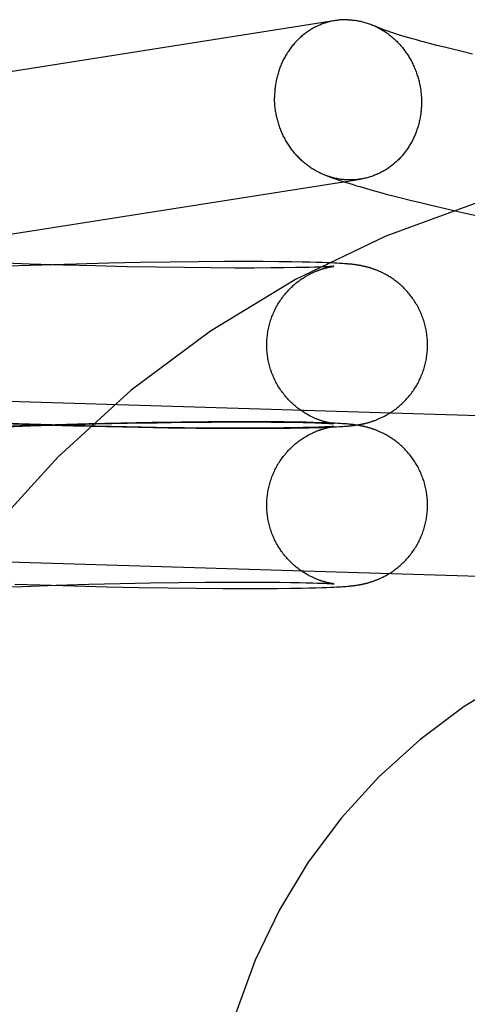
# Model space of a CAD drawing. Header units: inches. Extents: x 0 to 270, y 0 to 175.
# Tile 27 of 95: x 77.683 to 77.791, y 85.726 to 85.965. Entities that reach past the tile are written whole.
import ezdxf

# ---------------------------------------------------------------- set-up
doc = ezdxf.new("R2010")
doc.units = ezdxf.units.IN
doc.header["$LTSCALE"] = 14.84127
doc.header["$MEASUREMENT"] = 0
doc.linetypes.add('HIDDEN', pattern=[0.2, 0.1, -0.1])
doc.layers.add('DEFAULT_2', color=8, linetype='HIDDEN')

msp = doc.modelspace()

# ---------------------------------------------------------------- linework, layer by layer
at = {"layer": 'DEFAULT_2', "color": 8, "linetype": 'HIDDEN'}
for p, q in [((77.77398, 85.96188), (77.77331, 85.9621)), ((77.77469, 85.96165), (77.77398, 85.96188)), ((77.77546, 85.96141), (77.77469, 85.96165)), ((77.77628, 85.96117), (77.77546, 85.96141)), ((77.77715, 85.96091), (77.77628, 85.96117)), ((77.77807, 85.96065), (77.77715, 85.96091)), ((77.77903, 85.96038), (77.77807, 85.96065)), ((77.78005, 85.9601), (77.77903, 85.96038)), ((77.78111, 85.95981), (77.78005, 85.9601)), ((77.78222, 85.95951), (77.78111, 85.95981)), ((77.78396, 85.95906), (77.78222, 85.95951)), ((77.78581, 85.95859), (77.78396, 85.95906)), ((77.78776, 85.95811), (77.78581, 85.95859)), ((77.78979, 85.95762), (77.78776, 85.95811)), ((77.79265, 85.95694), (77.78979, 85.95762)), ((77.76691, 85.92428), (77.7685, 85.92383)), ((77.7685, 85.92383), (77.77011, 85.92339)), ((77.77011, 85.92339), (77.77172, 85.92296)), ((77.77172, 85.92296), (77.77335, 85.92254)), ((77.77335, 85.92254), (77.775, 85.92212)), ((77.775, 85.92212), (77.77749, 85.92149)), ((77.77749, 85.92149), (77.78003, 85.92087)), ((77.78003, 85.92087), (77.7826, 85.92026)), ((77.7826, 85.92026), (77.7861, 85.91944)), ((77.7861, 85.91944), (77.79057, 85.91842)), ((77.79057, 85.91842), (77.82796, 85.91013)), ((77.68517, 85.90595), (77.67681, 85.90626)), ((77.68817, 85.90569), (77.67965, 85.9054)), ((77.69332, 85.90569), (77.68517, 85.90595)), ((77.69644, 85.90594), (77.68817, 85.90569)), ((77.70121, 85.90548), (77.69332, 85.90569)), ((77.70442, 85.90614), (77.69644, 85.90594)), ((77.70878, 85.9053), (77.70121, 85.90548)), ((77.71205, 85.9063), (77.70442, 85.90614)), ((77.71599, 85.90517), (77.70878, 85.9053)), ((77.7193, 85.90642), (77.71205, 85.9063)), ((77.72613, 85.9065), (77.7193, 85.90642)), ((77.73249, 85.90654), (77.72613, 85.9065)), ((77.73759, 85.90655), (77.73249, 85.90654)), ((77.74179, 85.90654), (77.73759, 85.90655)), ((77.74563, 85.90651), (77.74179, 85.90654)), ((77.74875, 85.90647), (77.74563, 85.90651)), ((77.75131, 85.90643), (77.74875, 85.90647)), ((77.75317, 85.90639), (77.75131, 85.90643)), ((77.75479, 85.90635), (77.75317, 85.90639)), ((77.75621, 85.9063), (77.75479, 85.90635)), ((77.7562, 85.90525), (77.75535, 85.90522)), ((77.7569, 85.90528), (77.7562, 85.90525)), ((77.75728, 85.90627), (77.75621, 85.9063)), ((77.75747, 85.90531), (77.7569, 85.90528)), ((77.75783, 85.90533), (77.75747, 85.90531)), ((77.75814, 85.90535), (77.75783, 85.90533)), ((77.7584, 85.90536), (77.75814, 85.90535)), ((77.75861, 85.90538), (77.7584, 85.90536)), ((77.75841, 85.90531), (77.75853, 85.90534)), ((77.75913, 85.90619), (77.75843, 85.90622)), ((77.75853, 85.90534), (77.75864, 85.90535)), ((77.75878, 85.90539), (77.75861, 85.90538)), ((77.75864, 85.90535), (77.75874, 85.90537)), ((77.75874, 85.90537), (77.75883, 85.90538)), ((77.75891, 85.9054), (77.75878, 85.90539)), ((77.75883, 85.90538), (77.75891, 85.90539)), ((77.75898, 85.90541), (77.75891, 85.9054)), ((77.75903, 85.90541), (77.759, 85.90541)), ((77.75902, 85.90541), (77.75903, 85.90541)), ((77.75906, 85.90541), (77.75904, 85.90541)), ((77.75905, 85.90541), (77.75906, 85.90541)), ((77.75907, 85.90541), (77.75907, 85.90541)), ((77.75907, 85.90541), (77.75907, 85.90541)), ((77.75978, 85.90615), (77.75913, 85.90619)), ((77.76038, 85.90612), (77.75978, 85.90615)), ((77.7608, 85.90609), (77.76038, 85.90612)), ((77.7612, 85.90607), (77.7608, 85.90609)), ((77.76158, 85.90604), (77.7612, 85.90607)), ((77.76194, 85.90601), (77.76158, 85.90604)), ((77.76229, 85.90598), (77.76194, 85.90601)), ((77.76251, 85.90596), (77.76229, 85.90598)), ((77.76273, 85.90594), (77.76251, 85.90596)), ((77.76294, 85.90592), (77.76273, 85.90594)), ((77.76315, 85.9059), (77.76294, 85.90592)), ((77.76336, 85.90588), (77.76315, 85.9059)), ((77.76358, 85.90585), (77.76336, 85.90588)), ((77.76379, 85.90583), (77.76358, 85.90585)), ((77.764, 85.9058), (77.76379, 85.90583)), ((77.76421, 85.90577), (77.764, 85.9058)), ((77.76443, 85.90574), (77.76421, 85.90577)), ((77.76464, 85.90571), (77.76443, 85.90574)), ((77.72278, 85.90507), (77.71599, 85.90517)), ((77.72913, 85.90501), (77.72278, 85.90507)), ((77.73497, 85.90498), (77.72913, 85.90501)), ((77.73956, 85.90498), (77.73497, 85.90498)), ((77.74372, 85.905), (77.73956, 85.90498)), ((77.74685, 85.90503), (77.74372, 85.905)), ((77.74966, 85.90508), (77.74685, 85.90503)), ((77.75155, 85.90511), (77.74966, 85.90508)), ((77.75308, 85.90515), (77.75155, 85.90511)), ((77.75433, 85.90518), (77.75308, 85.90515)), ((77.75535, 85.90522), (77.75433, 85.90518)), ((77.80473, 85.86872), (77.59725, 85.87517)), ((77.67911, 85.8672), (77.68762, 85.86691)), ((77.69332, 85.86679), (77.68517, 85.86705)), ((77.69954, 85.86712), (77.69138, 85.86689)), ((77.69348, 85.8669), (77.70136, 85.86711)), ((77.70739, 85.8673), (77.69954, 85.86712)), ((77.70136, 85.86711), (77.70893, 85.86729)), ((77.71488, 85.86744), (77.70739, 85.8673)), ((77.70893, 85.86729), (77.71613, 85.86742)), ((77.72198, 85.86755), (77.71488, 85.86744)), ((77.71613, 85.86742), (77.72293, 85.86752)), ((77.72863, 85.86761), (77.72198, 85.86755)), ((77.72293, 85.86752), (77.72926, 85.86758)), ((77.73395, 85.86764), (77.72863, 85.86761)), ((77.72926, 85.86758), (77.7351, 85.86761)), ((77.73891, 85.86764), (77.73395, 85.86764)), ((77.7351, 85.86761), (77.73968, 85.8676)), ((77.74341, 85.86762), (77.73891, 85.86764)), ((77.73968, 85.8676), (77.74383, 85.86758)), ((77.74696, 85.86759), (77.74341, 85.86762)), ((77.74383, 85.86758), (77.74686, 85.86755)), ((77.74686, 85.86755), (77.74965, 85.86751)), ((77.74985, 85.86755), (77.74696, 85.86759)), ((77.74965, 85.86751), (77.75155, 85.86747)), ((77.75223, 85.86751), (77.74985, 85.86755)), ((77.75155, 85.86747), (77.75315, 85.86744)), ((77.75397, 85.86747), (77.75223, 85.86751)), ((77.75315, 85.86744), (77.7545, 85.8674)), ((77.7555, 85.86742), (77.75397, 85.86747)), ((77.7545, 85.8674), (77.75543, 85.86737)), ((77.75543, 85.86737), (77.75605, 85.86734)), ((77.75663, 85.86738), (77.7555, 85.86742)), ((77.75605, 85.86734), (77.75676, 85.86731)), ((77.75767, 85.86735), (77.75663, 85.86738)), ((77.75676, 85.86731), (77.75737, 85.86728)), ((77.75737, 85.86728), (77.75775, 85.86726)), ((77.7586, 85.86731), (77.75767, 85.86735)), ((77.75775, 85.86726), (77.75808, 85.86724)), ((77.75808, 85.86724), (77.75835, 85.86723)), ((77.75835, 85.86723), (77.75857, 85.86721)), ((77.75857, 85.86721), (77.75875, 85.8672)), ((77.75929, 85.86727), (77.7586, 85.86731)), ((77.7587, 85.86722), (77.7586, 85.86724)), ((77.75879, 85.86721), (77.7587, 85.86722)), ((77.75875, 85.8672), (77.75889, 85.86719)), ((77.75887, 85.8672), (77.75879, 85.86721)), ((77.75894, 85.86719), (77.75887, 85.8672)), ((77.75899, 85.86718), (77.75894, 85.86719)), ((77.75901, 85.86718), (77.75903, 85.86718)), ((77.75903, 85.86718), (77.75901, 85.86718)), ((77.75906, 85.86717), (77.75905, 85.86718)), ((77.75905, 85.86717), (77.75906, 85.86717)), ((77.75993, 85.86724), (77.75929, 85.86727)), ((77.76052, 85.86721), (77.75993, 85.86724)), ((77.76093, 85.86718), (77.76052, 85.86721)), ((77.76133, 85.86715), (77.76093, 85.86718)), ((77.7617, 85.86713), (77.76133, 85.86715)), ((77.76206, 85.8671), (77.7617, 85.86713)), ((77.7624, 85.86707), (77.76206, 85.8671)), ((77.76262, 85.86705), (77.7624, 85.86707)), ((77.76283, 85.86703), (77.76262, 85.86705)), ((77.76305, 85.86701), (77.76283, 85.86703)), ((77.76326, 85.86698), (77.76305, 85.86701)), ((77.76347, 85.86696), (77.76326, 85.86698)), ((77.68295, 85.86662), (77.67431, 85.8663)), ((77.67697, 85.86633), (77.68533, 85.86664)), ((77.69138, 85.86689), (77.68295, 85.86662)), ((77.68533, 85.86664), (77.69348, 85.8669)), ((77.68762, 85.86691), (77.69588, 85.86666)), ((77.70121, 85.86657), (77.69332, 85.86679)), ((77.69588, 85.86666), (77.70385, 85.86646)), ((77.70878, 85.8664), (77.70121, 85.86657)), ((77.70385, 85.86646), (77.71149, 85.8663)), ((77.71599, 85.86626), (77.70878, 85.8664)), ((77.71149, 85.8663), (77.71875, 85.86618)), ((77.72278, 85.86617), (77.71599, 85.86626)), ((77.71875, 85.86618), (77.72559, 85.8661)), ((77.72913, 85.86611), (77.72278, 85.86617)), ((77.72559, 85.8661), (77.73198, 85.86605)), ((77.73497, 85.86608), (77.72913, 85.86611)), ((77.73198, 85.86605), (77.73706, 85.86604)), ((77.73956, 85.86608), (77.73497, 85.86608)), ((77.73706, 85.86604), (77.74152, 85.86605)), ((77.74372, 85.8661), (77.73956, 85.86608)), ((77.74152, 85.86605), (77.74529, 85.86607)), ((77.74685, 85.86613), (77.74372, 85.8661)), ((77.74529, 85.86607), (77.74843, 85.86611)), ((77.74966, 85.86617), (77.74685, 85.86613)), ((77.74843, 85.86611), (77.75111, 85.86615)), ((77.75155, 85.86621), (77.74966, 85.86617)), ((77.75111, 85.86615), (77.75303, 85.86619)), ((77.75308, 85.86624), (77.75155, 85.86621)), ((77.75303, 85.86619), (77.75468, 85.86624)), ((77.75433, 85.86628), (77.75308, 85.86624)), ((77.75535, 85.86631), (77.75433, 85.86628)), ((77.75468, 85.86624), (77.75611, 85.86628)), ((77.7562, 85.86635), (77.75535, 85.86631)), ((77.75611, 85.86628), (77.75733, 85.86632)), ((77.7569, 85.86638), (77.7562, 85.86635)), ((77.75747, 85.8664), (77.7569, 85.86638)), ((77.75733, 85.86632), (77.75819, 85.86636)), ((77.75783, 85.86642), (77.75747, 85.8664)), ((77.75814, 85.86644), (77.75783, 85.86642)), ((77.7584, 85.86646), (77.75814, 85.86644)), ((77.75819, 85.86636), (77.75897, 85.86639)), ((77.75861, 85.86647), (77.7584, 85.86646)), ((77.75841, 85.86641), (77.75853, 85.86643)), ((77.75853, 85.86643), (77.75864, 85.86645)), ((77.75878, 85.86649), (77.75861, 85.86647)), ((77.75864, 85.86645), (77.75874, 85.86647)), ((77.75874, 85.86647), (77.75883, 85.86648)), ((77.75891, 85.8665), (77.75878, 85.86649)), ((77.75883, 85.86648), (77.75891, 85.86649)), ((77.75898, 85.8665), (77.75891, 85.8665)), ((77.75897, 85.86639), (77.75968, 85.86643)), ((77.75903, 85.86651), (77.759, 85.8665)), ((77.75902, 85.8665), (77.75903, 85.86651)), ((77.75906, 85.86651), (77.75904, 85.86651)), ((77.75905, 85.86651), (77.75906, 85.86651)), ((77.75907, 85.86651), (77.75907, 85.86651)), ((77.75907, 85.86651), (77.75907, 85.86651)), ((77.75968, 85.86643), (77.76032, 85.86647)), ((77.76032, 85.86647), (77.76077, 85.86649)), ((77.76077, 85.86649), (77.76119, 85.86652)), ((77.76119, 85.86652), (77.76159, 85.86655)), ((77.76159, 85.86655), (77.76197, 85.86658)), ((77.76197, 85.86658), (77.76232, 85.86661)), ((77.76232, 85.86661), (77.76255, 85.86663)), ((77.76255, 85.86663), (77.76277, 85.86665)), ((77.76277, 85.86665), (77.76298, 85.86667)), ((77.76298, 85.86667), (77.76319, 85.86669)), ((77.76319, 85.86669), (77.7634, 85.86671)), ((77.7634, 85.86671), (77.76361, 85.86674)), ((77.76368, 85.86694), (77.76347, 85.86696)), ((77.76361, 85.86674), (77.76382, 85.86676)), ((77.76389, 85.86691), (77.76368, 85.86694)), ((77.76382, 85.86676), (77.76403, 85.86679)), ((77.76411, 85.86688), (77.76389, 85.86691)), ((77.76403, 85.86679), (77.76424, 85.86682)), ((77.76432, 85.86685), (77.76411, 85.86688)), ((77.76424, 85.86682), (77.76445, 85.86685)), ((77.76454, 85.86682), (77.76432, 85.86685)), ((77.76445, 85.86685), (77.76467, 85.86688)), ((77.76475, 85.86679), (77.76454, 85.86682)), ((77.76467, 85.86688), (77.76489, 85.86692)), ((77.80351, 85.82974), (77.59604, 85.83619)), ((77.67507, 85.82735), (77.68346, 85.82767)), ((77.68165, 85.82821), (77.68771, 85.828)), ((77.68346, 85.82767), (77.69164, 85.82794)), ((77.68771, 85.828), (77.69597, 85.82776)), ((77.69164, 85.82794), (77.69957, 85.82816)), ((77.69597, 85.82776), (77.70394, 85.82755)), ((77.69957, 85.82816), (77.70719, 85.82835)), ((77.70394, 85.82755), (77.71158, 85.82739)), ((77.70719, 85.82835), (77.71447, 85.82849)), ((77.71158, 85.82739), (77.71883, 85.82727)), ((77.71447, 85.82849), (77.72135, 85.82859)), ((77.71883, 85.82727), (77.72567, 85.82719)), ((77.72135, 85.82859), (77.72778, 85.82866)), ((77.72567, 85.82719), (77.73206, 85.82715)), ((77.72778, 85.82866), (77.73373, 85.8287)), ((77.73206, 85.82715), (77.73714, 85.82713)), ((77.73373, 85.8287), (77.73841, 85.8287)), ((77.73714, 85.82713), (77.74158, 85.82714)), ((77.73841, 85.8287), (77.74267, 85.82869)), ((77.74158, 85.82714), (77.74532, 85.82717)), ((77.74267, 85.82869), (77.74589, 85.82866)), ((77.74532, 85.82717), (77.74846, 85.82721)), ((77.74589, 85.82866), (77.74846, 85.82863)), ((77.74846, 85.82863), (77.75055, 85.82859)), ((77.74846, 85.82721), (77.75113, 85.82725)), ((77.75055, 85.82859), (77.75231, 85.82855)), ((77.75113, 85.82725), (77.75304, 85.82729)), ((77.75231, 85.82855), (77.7538, 85.82851)), ((77.75304, 85.82729), (77.75469, 85.82733)), ((77.75469, 85.82733), (77.7561, 85.82738)), ((77.75528, 85.82847), (77.7561, 85.82844)), ((77.7561, 85.82844), (77.75681, 85.82841)), ((77.7561, 85.82738), (77.75732, 85.82742)), ((77.75681, 85.82841), (77.75741, 85.82838)), ((77.75732, 85.82742), (77.75818, 85.82745)), ((77.75741, 85.82838), (77.75779, 85.82836)), ((77.75779, 85.82836), (77.75811, 85.82834)), ((77.75811, 85.82834), (77.75837, 85.82832)), ((77.75818, 85.82745), (77.75896, 85.82749)), ((77.75837, 85.82832), (77.75859, 85.82831)), ((77.75869, 85.82832), (77.75858, 85.82834)), ((77.75859, 85.82831), (77.75877, 85.82829)), ((77.75878, 85.82831), (77.75869, 85.82832)), ((77.75877, 85.82829), (77.7589, 85.82828)), ((77.75886, 85.82829), (77.75878, 85.82831)), ((77.75893, 85.82829), (77.75886, 85.82829)), ((77.75898, 85.82828), (77.75893, 85.82829)), ((77.75896, 85.82749), (77.75967, 85.82752)), ((77.75903, 85.82827), (77.75901, 85.82828)), ((77.75902, 85.82827), (77.75904, 85.82827)), ((77.75905, 85.82827), (77.75904, 85.82827)), ((77.75905, 85.82827), (77.75906, 85.82827)), ((77.75907, 85.82827), (77.75906, 85.82827)), ((77.75967, 85.82752), (77.76031, 85.82756)), ((77.76031, 85.82756), (77.76076, 85.82759)), ((77.76076, 85.82759), (77.76118, 85.82762)), ((77.76118, 85.82762), (77.76158, 85.82764)), ((77.76158, 85.82764), (77.76196, 85.82767)), ((77.76196, 85.82767), (77.76231, 85.8277)), ((77.76231, 85.8277), (77.76254, 85.82772)), ((77.76254, 85.82772), (77.76276, 85.82774)), ((77.76276, 85.82774), (77.76297, 85.82776)), ((77.76297, 85.82776), (77.76318, 85.82779)), ((77.76318, 85.82779), (77.76339, 85.82781)), ((77.76339, 85.82781), (77.7636, 85.82783)), ((77.7636, 85.82783), (77.7638, 85.82786)), ((77.7638, 85.82786), (77.76401, 85.82788)), ((77.76401, 85.82788), (77.76422, 85.82791)), ((77.76422, 85.82791), (77.76444, 85.82794)), ((77.76444, 85.82794), (77.76466, 85.82797)), ((77.76466, 85.82797), (77.76488, 85.82801))]:
    msp.add_line(p, q, dxfattribs=at)
for points in [[(77.76244, 85.96529), (77.76217, 85.9653), (77.7619, 85.9653), (77.76162, 85.96529), (77.76135, 85.96529), (77.76107, 85.96528), (77.7608, 85.96526), (77.76053, 85.96524), (77.76025, 85.96521), (77.75998, 85.96518), (77.75971, 85.96514), (77.75944, 85.9651), (77.54195, 85.93082)], [(77.75941, 85.9651), (77.75917, 85.96506), (77.7589, 85.96501), (77.75863, 85.96496), (77.75836, 85.9649), (77.7581, 85.96484), (77.75783, 85.96477), (77.75757, 85.9647), (77.7573, 85.96462), (77.75704, 85.96454), (77.75678, 85.96446), (77.75652, 85.96437), (77.75626, 85.96427), (77.75601, 85.96418), (77.75575, 85.96407), (77.7555, 85.96397), (77.75524, 85.96386), (77.75499, 85.96374), (77.75475, 85.96362), (77.7545, 85.9635), (77.75425, 85.96337), (77.75401, 85.96324), (77.75377, 85.9631), (77.75353, 85.96296), (77.7533, 85.96282), (77.75306, 85.96267), (77.75283, 85.96252), (77.7526, 85.96236), (77.75237, 85.9622), (77.75215, 85.96203), (77.75192, 85.96187), (77.7517, 85.96169), (77.75149, 85.96152), (77.75127, 85.96134), (77.75106, 85.96116), (77.75085, 85.96097), (77.75064, 85.96078), (77.75044, 85.96059), (77.75024, 85.96039), (77.75004, 85.96019), (77.74984, 85.95998), (77.74965, 85.95978), (77.74946, 85.95957), (77.74927, 85.95935), (77.74909, 85.95913), (77.74891, 85.95891), (77.74873, 85.95869), (77.74856, 85.95846), (77.74839, 85.95823), (77.74822, 85.958), (77.74806, 85.95777), (77.7479, 85.95753), (77.74774, 85.95729), (77.74759, 85.95704), (77.74744, 85.9568), (77.74729, 85.95655), (77.74715, 85.9563), (77.74701, 85.95604), (77.74687, 85.95579), (77.74674, 85.95553), (77.74661, 85.95527), (77.74649, 85.955), (77.74637, 85.95474), (77.74625, 85.95447), (77.74614, 85.9542), (77.74603, 85.95393), (77.74593, 85.95366), (77.74582, 85.95338), (77.74573, 85.9531), (77.74563, 85.95283), (77.74555, 85.95254), (77.74546, 85.95226), (77.74538, 85.95198), (77.7453, 85.95169), (77.74523, 85.95141), (77.74516, 85.95112), (77.74509, 85.95083), (77.74503, 85.95054), (77.74498, 85.95025), (77.74492, 85.94996), (77.74488, 85.94966), (77.74483, 85.94937), (77.74479, 85.94907), (77.74476, 85.94878), (77.74472, 85.94848), (77.7447, 85.94818), (77.74467, 85.94789), (77.74465, 85.94759), (77.74464, 85.94729), (77.74463, 85.94699), (77.74462, 85.94669), (77.74462, 85.94639)], [(77.76244, 85.96529), (77.76272, 85.96528), (77.76299, 85.96526), (77.76327, 85.96524), (77.76354, 85.96522), (77.76381, 85.96519), (77.76409, 85.96516), (77.76436, 85.96512), (77.76463, 85.96507), (77.76491, 85.96503), (77.76518, 85.96497), (77.76545, 85.96492), (77.76572, 85.96486), (77.76599, 85.96479), (77.76626, 85.96472), (77.76652, 85.96465), (77.76679, 85.96457), (77.76706, 85.96448), (77.76732, 85.9644), (77.76758, 85.9643), (77.76785, 85.96421), (77.76811, 85.96411), (77.76837, 85.964), (77.76863, 85.96389), (77.76888, 85.96378)], [(77.77331, 85.9621), (77.77269, 85.9623), (77.7724, 85.9624), (77.77212, 85.9625), (77.77185, 85.96259), (77.77159, 85.96269), (77.77135, 85.96277), (77.77112, 85.96286), (77.7709, 85.96294), (77.77069, 85.96302), (77.7705, 85.96309), (77.77031, 85.96317), (77.77014, 85.96324), (77.76997, 85.9633), (77.76982, 85.96337), (77.76967, 85.96342), (77.76954, 85.96348), (77.76942, 85.96353), (77.76931, 85.96358), (77.7692, 85.96363), (77.76911, 85.96367), (77.76888, 85.96378)], [(77.76903, 85.96371), (77.76914, 85.96366), (77.76939, 85.96354), (77.76964, 85.96341), (77.76989, 85.96328), (77.77014, 85.96314), (77.77039, 85.963), (77.77063, 85.96286), (77.77088, 85.96271), (77.77112, 85.96256), (77.77136, 85.96241), (77.77159, 85.96225), (77.77183, 85.96208), (77.77206, 85.96192), (77.77229, 85.96175), (77.77252, 85.96157), (77.77274, 85.96139), (77.77296, 85.96121), (77.77318, 85.96103), (77.7734, 85.96084), (77.77362, 85.96065), (77.77383, 85.96045), (77.77404, 85.96025), (77.77425, 85.96005), (77.77445, 85.95984), (77.77465, 85.95963), (77.77485, 85.95942), (77.77505, 85.9592), (77.77524, 85.95898), (77.77543, 85.95876), (77.77562, 85.95853), (77.7758, 85.9583), (77.77598, 85.95807), (77.77616, 85.95784), (77.77633, 85.9576), (77.7765, 85.95736), (77.77667, 85.95712), (77.77683, 85.95687), (77.77699, 85.95662), (77.77715, 85.95637), (77.7773, 85.95612), (77.77745, 85.95587), (77.7776, 85.95561), (77.77774, 85.95535), (77.77788, 85.95508), (77.77801, 85.95482), (77.77815, 85.95455), (77.77827, 85.95428), (77.7784, 85.95401), (77.77852, 85.95374), (77.77864, 85.95347), (77.77875, 85.95319), (77.77886, 85.95291), (77.77896, 85.95263), (77.77906, 85.95235), (77.77916, 85.95207), (77.77925, 85.95178), (77.77934, 85.95149), (77.77943, 85.95121), (77.77951, 85.95092), (77.77959, 85.95063), (77.77966, 85.95034), (77.77973, 85.95005), (77.77979, 85.94975), (77.77985, 85.94946), (77.77991, 85.94916), (77.77996, 85.94887), (77.78001, 85.94857), (77.78006, 85.94827), (77.7801, 85.94798), (77.78013, 85.94768), (77.78016, 85.94738), (77.78019, 85.94708), (77.78021, 85.94678), (77.78023, 85.94648), (77.78025, 85.94618), (77.78026, 85.94588), (77.78026, 85.94558), (77.78027, 85.94528)], [(77.75712, 85.92744), (77.75704, 85.92747), (77.75678, 85.92757), (77.75652, 85.92768), (77.75626, 85.92779), (77.75601, 85.9279), (77.75575, 85.92802), (77.7555, 85.92814), (77.75524, 85.92827), (77.75499, 85.9284), (77.75475, 85.92853), (77.7545, 85.92867), (77.75425, 85.92882), (77.75401, 85.92896), (77.75377, 85.92911), (77.75353, 85.92927), (77.7533, 85.92943), (77.75306, 85.92959), (77.75283, 85.92976), (77.7526, 85.92993), (77.75237, 85.9301), (77.75215, 85.93028), (77.75192, 85.93046), (77.7517, 85.93065), (77.75149, 85.93084), (77.75127, 85.93103), (77.75106, 85.93123), (77.75085, 85.93143), (77.75064, 85.93163), (77.75044, 85.93184), (77.75024, 85.93205), (77.75004, 85.93226), (77.74984, 85.93247), (77.74965, 85.93269), (77.74946, 85.93292), (77.74927, 85.93314), (77.74909, 85.93337), (77.74891, 85.9336), (77.74873, 85.93384), (77.74856, 85.93407), (77.74839, 85.93431), (77.74822, 85.93456), (77.74806, 85.9348), (77.7479, 85.93505), (77.74774, 85.9353), (77.74759, 85.93555), (77.74744, 85.93581), (77.74729, 85.93607), (77.74715, 85.93633), (77.74701, 85.93659), (77.74687, 85.93686), (77.74674, 85.93712), (77.74661, 85.93739), (77.74649, 85.93766), (77.74637, 85.93794), (77.74625, 85.93821), (77.74614, 85.93849), (77.74603, 85.93877), (77.74593, 85.93905), (77.74582, 85.93933), (77.74573, 85.93961), (77.74563, 85.9399), (77.74555, 85.94018), (77.74546, 85.94047), (77.74538, 85.94076), (77.7453, 85.94105), (77.74523, 85.94134), (77.74516, 85.94163), (77.74509, 85.94192), (77.74503, 85.94222), (77.74498, 85.94251), (77.74492, 85.94281), (77.74488, 85.9431), (77.74483, 85.9434), (77.74479, 85.9437), (77.74476, 85.944), (77.74472, 85.9443), (77.7447, 85.94459), (77.74467, 85.94489), (77.74465, 85.94519), (77.74464, 85.94549), (77.74463, 85.94579), (77.74462, 85.94609), (77.74462, 85.94639)], [(77.78027, 85.94528), (77.78026, 85.94498), (77.78026, 85.94469), (77.78025, 85.94439), (77.78023, 85.94409), (77.78021, 85.94379), (77.78019, 85.94349), (77.78016, 85.94319), (77.78013, 85.9429), (77.7801, 85.9426), (77.78006, 85.94231), (77.78001, 85.94201), (77.77996, 85.94172), (77.77991, 85.94143), (77.77985, 85.94114), (77.77979, 85.94085), (77.77973, 85.94056), (77.77966, 85.94027), (77.77959, 85.93998), (77.77951, 85.9397), (77.77943, 85.93941), (77.77934, 85.93913), (77.77925, 85.93885), (77.77916, 85.93857), (77.77906, 85.93829), (77.77896, 85.93802), (77.77886, 85.93775), (77.77875, 85.93747), (77.77864, 85.9372), (77.77852, 85.93694), (77.7784, 85.93667), (77.77827, 85.93641), (77.77815, 85.93615), (77.77801, 85.93589), (77.77788, 85.93563), (77.77774, 85.93538), (77.7776, 85.93513), (77.77745, 85.93488), (77.7773, 85.93463), (77.77715, 85.93439), (77.77699, 85.93415), (77.77683, 85.93391), (77.77667, 85.93367), (77.7765, 85.93344), (77.77633, 85.93321), (77.77616, 85.93298), (77.77598, 85.93276), (77.7758, 85.93254), (77.77562, 85.93232), (77.77543, 85.93211), (77.77524, 85.9319), (77.77505, 85.93169), (77.77485, 85.93149), (77.77465, 85.93129), (77.77445, 85.93109), (77.77425, 85.9309), (77.77404, 85.93071), (77.77383, 85.93052), (77.77362, 85.93034), (77.7734, 85.93016), (77.77318, 85.92998), (77.77296, 85.92981), (77.77274, 85.92964), (77.77252, 85.92948), (77.77229, 85.92932), (77.77206, 85.92916), (77.77183, 85.92901), (77.77159, 85.92886), (77.77136, 85.92871), (77.77112, 85.92857), (77.77088, 85.92844), (77.77063, 85.92831), (77.77039, 85.92818), (77.77014, 85.92805), (77.76989, 85.92793), (77.76964, 85.92782), (77.76939, 85.92771), (77.76914, 85.9276), (77.76888, 85.9275), (77.76863, 85.9274), (77.76837, 85.92731), (77.76811, 85.92722), (77.76785, 85.92713), (77.76758, 85.92705), (77.76732, 85.92698), (77.76706, 85.92691), (77.76679, 85.92684), (77.76652, 85.92678), (77.76626, 85.92672), (77.76599, 85.92666), (77.76572, 85.92662), (77.76548, 85.92658)], [(77.75712, 85.92744), (77.75796, 85.92713), (77.7588, 85.92683), (77.75964, 85.92654), (77.76046, 85.92626), (77.76129, 85.92599), (77.7621, 85.92573), (77.76291, 85.92548), (77.76372, 85.92523), (77.76452, 85.92498), (77.76532, 85.92475), (77.76691, 85.92428)], [(77.76244, 85.92639), (77.76217, 85.9264), (77.7619, 85.92641), (77.76162, 85.92643), (77.76135, 85.92646), (77.76107, 85.92649), (77.7608, 85.92652), (77.76053, 85.92656), (77.76025, 85.9266), (77.75998, 85.92665), (77.75971, 85.9267), (77.75944, 85.92676), (77.75917, 85.92682), (77.7589, 85.92688), (77.75863, 85.92695), (77.75836, 85.92703), (77.7581, 85.92711), (77.75783, 85.92719), (77.75757, 85.92728), (77.7573, 85.92737)], [(77.56766, 85.89546), (77.568, 85.89549), (77.56832, 85.89553), (77.56864, 85.89557), (77.56895, 85.89561), (77.56924, 85.89565), (77.56953, 85.89569), (77.56981, 85.89573), (77.57007, 85.89577), (77.76548, 85.92658)], [(77.76545, 85.92657), (77.76518, 85.92653), (77.76491, 85.9265), (77.76463, 85.92647), (77.76436, 85.92644), (77.76409, 85.92642), (77.76381, 85.9264), (77.76354, 85.92639), (77.76327, 85.92638), (77.76299, 85.92638), (77.76272, 85.92638), (77.76244, 85.92639)], [(77.74273, 85.88629), (77.74273, 85.8866), (77.74274, 85.88694), (77.74275, 85.88727), (77.74277, 85.88761), (77.7428, 85.88794), (77.74283, 85.88828), (77.74287, 85.88861), (77.74291, 85.88895), (77.74296, 85.88928), (77.74301, 85.88961), (77.74307, 85.88994), (77.74314, 85.89027), (77.74321, 85.8906), (77.74329, 85.89092), (77.74337, 85.89125), (77.74346, 85.89157), (77.74356, 85.8919), (77.74366, 85.89222), (77.74376, 85.89254), (77.74387, 85.89285), (77.74399, 85.89317), (77.74411, 85.89348), (77.74424, 85.89379), (77.74437, 85.8941), (77.74451, 85.8944), (77.74465, 85.89471), (77.7448, 85.89501), (77.74495, 85.89531), (77.74511, 85.8956), (77.74527, 85.89589), (77.74544, 85.89618), (77.74561, 85.89647), (77.74579, 85.89675), (77.74597, 85.89703), (77.74616, 85.89731), (77.74635, 85.89758), (77.74654, 85.89785), (77.74674, 85.89811), (77.74695, 85.89837), (77.74715, 85.89863), (77.74737, 85.89888), (77.74758, 85.89913), (77.7478, 85.89938), (77.74802, 85.89962), (77.74825, 85.89985), (77.74848, 85.90008), (77.74871, 85.90031), (77.74894, 85.90052), (77.74917, 85.90074), (77.74941, 85.90095), (77.74965, 85.90115), (77.74989, 85.90135), (77.75012, 85.90154), (77.75036, 85.90172), (77.7506, 85.9019), (77.75084, 85.90208), (77.75107, 85.90224), (77.75131, 85.9024), (77.75154, 85.90255), (77.75176, 85.9027), (77.75199, 85.90284), (77.7522, 85.90297), (77.75242, 85.9031), (77.75263, 85.90322), (77.75284, 85.90333), (77.75304, 85.90344), (77.75323, 85.90354), (77.75343, 85.90364), (77.75361, 85.90373), (77.7538, 85.90382), (77.75397, 85.9039), (77.75414, 85.90398), (77.75431, 85.90405), (77.75447, 85.90412), (77.75463, 85.90419), (77.75478, 85.90425), (77.75493, 85.90431), (77.75507, 85.90437), (77.75521, 85.90442), (77.75535, 85.90447), (77.75548, 85.90452), (77.75561, 85.90457), (77.75573, 85.90461), (77.75586, 85.90465), (77.75598, 85.90469), (77.75609, 85.90473), (77.75621, 85.90477), (77.75632, 85.9048), (77.75643, 85.90484), (77.75653, 85.90487), (77.75664, 85.9049), (77.75674, 85.90493), (77.75684, 85.90496), (77.75694, 85.90498), (77.75703, 85.90501), (77.75713, 85.90503), (77.75722, 85.90506), (77.75731, 85.90508), (77.7574, 85.9051), (77.75749, 85.90512), (77.75757, 85.90514), (77.75766, 85.90516), (77.75774, 85.90518), (77.75782, 85.9052), (77.7579, 85.90522), (77.75798, 85.90523), (77.75806, 85.90525), (77.75813, 85.90526), (77.7582, 85.90528), (77.75827, 85.90529), (77.75834, 85.9053), (77.75841, 85.90531)], [(77.75843, 85.90622), (77.75825, 85.90623), (77.75728, 85.90627)], [(77.75891, 85.90539), (77.75897, 85.9054), (77.75899, 85.90541)], [(77.78173, 85.88629), (77.78173, 85.88661), (77.78172, 85.88694), (77.7817, 85.88728), (77.78168, 85.88762), (77.78166, 85.88795), (77.78163, 85.88829), (77.78159, 85.88862), (77.78155, 85.88896), (77.7815, 85.88929), (77.78144, 85.88963), (77.78138, 85.88996), (77.78131, 85.89029), (77.78124, 85.89062), (77.78116, 85.89095), (77.78108, 85.89127), (77.78099, 85.8916), (77.7809, 85.89192), (77.7808, 85.89225), (77.78069, 85.89257), (77.78058, 85.89288), (77.78046, 85.8932), (77.78034, 85.89352), (77.78021, 85.89383), (77.78008, 85.89414), (77.77994, 85.89444), (77.7798, 85.89475), (77.77965, 85.89505), (77.7795, 85.89535), (77.77934, 85.89565), (77.77917, 85.89594), (77.779, 85.89623), (77.77883, 85.89652), (77.77865, 85.8968), (77.77847, 85.89708), (77.77828, 85.89736), (77.77809, 85.89763), (77.77789, 85.8979), (77.77769, 85.89817), (77.77749, 85.89843), (77.77728, 85.89869), (77.77706, 85.89895), (77.77685, 85.8992), (77.77663, 85.89944), (77.7764, 85.89968), (77.77617, 85.89992), (77.77594, 85.90015), (77.77571, 85.90038), (77.77548, 85.9006), (77.77524, 85.90082), (77.775, 85.90103), (77.77476, 85.90123), (77.77452, 85.90143), (77.77428, 85.90162), (77.77403, 85.90181), (77.77379, 85.90199), (77.77355, 85.90217), (77.77331, 85.90234), (77.77307, 85.9025), (77.77283, 85.90266), (77.7726, 85.90281), (77.77237, 85.90295), (77.77214, 85.90309), (77.77192, 85.90322), (77.7717, 85.90334), (77.77148, 85.90346), (77.77127, 85.90357), (77.77106, 85.90368), (77.77086, 85.90378), (77.77067, 85.90388), (77.77047, 85.90397), (77.77029, 85.90406), (77.7701, 85.90414), (77.76992, 85.90422), (77.76975, 85.90429), (77.76958, 85.90436), (77.76941, 85.90443), (77.76925, 85.90449), (77.76909, 85.90456), (77.76894, 85.90461), (77.76879, 85.90467), (77.76864, 85.90472), (77.76849, 85.90477), (77.76835, 85.90482), (77.76821, 85.90487), (77.76807, 85.90491), (77.76794, 85.90496), (77.76781, 85.905), (77.76768, 85.90504), (77.76755, 85.90507), (77.76743, 85.90511), (77.7673, 85.90514), (77.76718, 85.90518), (77.76705, 85.90521), (77.76693, 85.90524), (77.76681, 85.90527), (77.76669, 85.9053), (77.76657, 85.90533), (77.76645, 85.90536), (77.76634, 85.90539), (77.76622, 85.90542), (77.7661, 85.90544), (77.76598, 85.90547), (77.76586, 85.90549), (77.76575, 85.90552), (77.76563, 85.90554), (77.76552, 85.90556), (77.76541, 85.90558), (77.76529, 85.9056), (77.76518, 85.90562), (77.76507, 85.90564), (77.76497, 85.90566), (77.76486, 85.90568), (77.76464, 85.90571)], [(77.7586, 85.86724), (77.75848, 85.86726), (77.75842, 85.86727), (77.75835, 85.86728), (77.75829, 85.86729), (77.75822, 85.86731), (77.75814, 85.86732), (77.75807, 85.86734), (77.75799, 85.86735), (77.75791, 85.86737), (77.75783, 85.86739), (77.75775, 85.8674), (77.75767, 85.86742), (77.75758, 85.86744), (77.7575, 85.86746), (77.75741, 85.86748), (77.75732, 85.8675), (77.75723, 85.86753), (77.75714, 85.86755), (77.75704, 85.86757), (77.75695, 85.8676), (77.75685, 85.86763), (77.75675, 85.86766), (77.75665, 85.86768), (77.75654, 85.86772), (77.75644, 85.86775), (77.75633, 85.86778), (77.75622, 85.86781), (77.7561, 85.86785), (77.75599, 85.86789), (77.75587, 85.86793), (77.75575, 85.86797), (77.75562, 85.86801), (77.75549, 85.86806), (77.75536, 85.86811), (77.75522, 85.86816), (77.75508, 85.86821), (77.75494, 85.86827), (77.75479, 85.86833), (77.75464, 85.86839), (77.75448, 85.86846), (77.75432, 85.86853), (77.75416, 85.8686), (77.75399, 85.86868), (77.75381, 85.86876), (77.75363, 85.86885), (77.75344, 85.86894), (77.75325, 85.86904), (77.75305, 85.86914), (77.75285, 85.86925), (77.75265, 85.86936), (77.75243, 85.86948), (77.75222, 85.86961), (77.752, 85.86974), (77.75177, 85.86988), (77.75155, 85.87003), (77.75132, 85.87018), (77.75108, 85.87034), (77.75085, 85.87051), (77.75061, 85.87068), (77.75037, 85.87086), (77.75013, 85.87104), (77.74989, 85.87123), (77.74966, 85.87143), (77.74942, 85.87163), (77.74918, 85.87184), (77.74895, 85.87206), (77.74871, 85.87227), (77.74848, 85.8725), (77.74825, 85.87273), (77.74803, 85.87296), (77.74781, 85.8732), (77.74759, 85.87345), (77.74737, 85.8737), (77.74716, 85.87395), (77.74695, 85.87421), (77.74675, 85.87447), (77.74655, 85.87473), (77.74635, 85.875), (77.74616, 85.87527), (77.74597, 85.87555), (77.74579, 85.87583), (77.74561, 85.87611), (77.74544, 85.8764), (77.74527, 85.87669), (77.74511, 85.87698), (77.74495, 85.87727), (77.7448, 85.87757), (77.74465, 85.87787), (77.74451, 85.87818), (77.74437, 85.87848), (77.74424, 85.87879), (77.74411, 85.8791), (77.74399, 85.87941), (77.74387, 85.87973), (77.74376, 85.88005), (77.74366, 85.88037), (77.74356, 85.88069), (77.74346, 85.88101), (77.74337, 85.88133), (77.74329, 85.88166), (77.74321, 85.88199), (77.74314, 85.88231), (77.74308, 85.88264), (77.74302, 85.88297), (77.74296, 85.88331), (77.74291, 85.88364), (77.74287, 85.88397), (77.74283, 85.88431), (77.7428, 85.88464), (77.74277, 85.88498), (77.74275, 85.88531), (77.74274, 85.88565), (77.74273, 85.88598), (77.74273, 85.88629)], [(77.76489, 85.86692), (77.765, 85.86693), (77.76512, 85.86695), (77.76523, 85.86697), (77.76534, 85.86699), (77.76545, 85.86701), (77.76557, 85.86704), (77.76568, 85.86706), (77.76579, 85.86708), (77.76591, 85.8671), (77.76603, 85.86713), (77.76614, 85.86715), (77.76626, 85.86718), (77.76638, 85.86721), (77.7665, 85.86724), (77.76662, 85.86726), (77.76674, 85.86729), (77.76686, 85.86732), (77.76698, 85.86736), (77.7671, 85.86739), (77.76722, 85.86742), (77.76735, 85.86746), (77.76747, 85.86749), (77.7676, 85.86753), (77.76773, 85.86757), (77.76786, 85.86761), (77.76799, 85.86765), (77.76812, 85.86769), (77.76826, 85.86773), (77.7684, 85.86778), (77.76854, 85.86783), (77.76869, 85.86788), (77.76884, 85.86794), (77.76899, 85.86799), (77.76915, 85.86805), (77.76931, 85.86811), (77.76947, 85.86818), (77.76964, 85.86825), (77.76981, 85.86832), (77.76998, 85.8684), (77.77016, 85.86848), (77.77035, 85.86856), (77.77053, 85.86865), (77.77072, 85.86874), (77.77092, 85.86883), (77.77112, 85.86894), (77.77132, 85.86904), (77.77153, 85.86915), (77.77175, 85.86927), (77.77196, 85.8694), (77.77219, 85.86953), (77.77241, 85.86967), (77.77265, 85.86981), (77.77288, 85.86996), (77.77312, 85.87012), (77.77335, 85.87028), (77.77359, 85.87045), (77.77384, 85.87063), (77.77408, 85.87081), (77.77432, 85.871), (77.77456, 85.87119), (77.7748, 85.87139), (77.77504, 85.8716), (77.77528, 85.87181), (77.77551, 85.87202), (77.77575, 85.87225), (77.77598, 85.87247), (77.77621, 85.8727), (77.77643, 85.87294), (77.77666, 85.87318), (77.77688, 85.87343), (77.77709, 85.87368), (77.7773, 85.87393), (77.77751, 85.87419), (77.77772, 85.87445), (77.77792, 85.87472), (77.77811, 85.87499), (77.7783, 85.87526), (77.77849, 85.87554), (77.77867, 85.87582), (77.77885, 85.8761), (77.77902, 85.87639), (77.77919, 85.87668), (77.77935, 85.87697), (77.77951, 85.87727), (77.77966, 85.87756), (77.77981, 85.87787), (77.77995, 85.87817), (77.78009, 85.87848), (77.78022, 85.87879), (77.78035, 85.8791), (77.78047, 85.87941), (77.78059, 85.87973), (77.7807, 85.88004), (77.7808, 85.88036), (77.7809, 85.88068), (77.781, 85.88101), (77.78109, 85.88133), (77.78117, 85.88166), (77.78125, 85.88198), (77.78132, 85.88231), (77.78138, 85.88264), (77.78144, 85.88297), (77.7815, 85.88331), (77.78155, 85.88364), (77.78159, 85.88397), (77.78163, 85.88431), (77.78166, 85.88464), (77.78168, 85.88498), (77.7817, 85.88531), (77.78172, 85.88565), (77.78173, 85.88599), (77.78173, 85.88629)], [(77.68517, 85.86705), (77.67681, 85.86736), (77.6756, 85.8674)], [(77.75889, 85.86719), (77.75896, 85.86718), (77.75899, 85.86718)], [(77.75907, 85.86717), (77.75907, 85.86717), (77.75907, 85.86717)], [(77.74273, 85.84739), (77.74273, 85.8477), (77.74274, 85.84803), (77.74275, 85.84837), (77.74277, 85.8487), (77.7428, 85.84904), (77.74283, 85.84937), (77.74287, 85.84971), (77.74291, 85.85004), (77.74296, 85.85037), (77.74301, 85.8507), (77.74307, 85.85104), (77.74314, 85.85136), (77.74321, 85.85169), (77.74329, 85.85202), (77.74337, 85.85235), (77.74346, 85.85267), (77.74356, 85.85299), (77.74366, 85.85331), (77.74376, 85.85363), (77.74387, 85.85395), (77.74399, 85.85426), (77.74411, 85.85458), (77.74424, 85.85489), (77.74437, 85.85519), (77.74451, 85.8555), (77.74465, 85.8558), (77.7448, 85.8561), (77.74495, 85.8564), (77.74511, 85.8567), (77.74527, 85.85699), (77.74544, 85.85728), (77.74561, 85.85756), (77.74579, 85.85785), (77.74597, 85.85813), (77.74616, 85.8584), (77.74635, 85.85868), (77.74654, 85.85894), (77.74674, 85.85921), (77.74695, 85.85947), (77.74715, 85.85973), (77.74737, 85.85998), (77.74758, 85.86023), (77.7478, 85.86047), (77.74802, 85.86071), (77.74825, 85.86095), (77.74848, 85.86118), (77.74871, 85.8614), (77.74894, 85.86162), (77.74917, 85.86183), (77.74941, 85.86204), (77.74965, 85.86225), (77.74989, 85.86244), (77.75012, 85.86263), (77.75036, 85.86282), (77.7506, 85.863), (77.75084, 85.86317), (77.75107, 85.86334), (77.75131, 85.8635), (77.75154, 85.86365), (77.75176, 85.86379), (77.75199, 85.86393), (77.7522, 85.86406), (77.75242, 85.86419), (77.75263, 85.86431), (77.75284, 85.86443), (77.75304, 85.86453), (77.75323, 85.86464), (77.75343, 85.86473), (77.75361, 85.86483), (77.7538, 85.86491), (77.75397, 85.865), (77.75414, 85.86508), (77.75431, 85.86515), (77.75447, 85.86522), (77.75463, 85.86529), (77.75478, 85.86535), (77.75493, 85.86541), (77.75507, 85.86546), (77.75521, 85.86552), (77.75535, 85.86557), (77.75548, 85.86562), (77.75561, 85.86566), (77.75573, 85.86571), (77.75586, 85.86575), (77.75598, 85.86579), (77.75609, 85.86583), (77.75621, 85.86586), (77.75632, 85.8659), (77.75643, 85.86593), (77.75653, 85.86596), (77.75664, 85.86599), (77.75674, 85.86602), (77.75684, 85.86605), (77.75694, 85.86608), (77.75703, 85.8661), (77.75713, 85.86613), (77.75722, 85.86615), (77.75731, 85.86618), (77.7574, 85.8662), (77.75749, 85.86622), (77.75757, 85.86624), (77.75766, 85.86626), (77.75774, 85.86628), (77.75782, 85.8663), (77.7579, 85.86631), (77.75798, 85.86633), (77.75806, 85.86634), (77.75813, 85.86636), (77.7582, 85.86637), (77.75827, 85.86639), (77.75834, 85.8664), (77.75841, 85.86641)], [(77.75891, 85.86649), (77.75897, 85.8665), (77.75899, 85.8665)], [(77.78173, 85.84739), (77.78173, 85.8477), (77.78172, 85.84804), (77.7817, 85.84838), (77.78168, 85.84871), (77.78166, 85.84905), (77.78163, 85.84938), (77.78159, 85.84972), (77.78155, 85.85005), (77.7815, 85.85039), (77.78144, 85.85072), (77.78138, 85.85105), (77.78131, 85.85138), (77.78124, 85.85171), (77.78117, 85.85204), (77.78108, 85.85237), (77.78099, 85.85269), (77.7809, 85.85302), (77.7808, 85.85334), (77.78069, 85.85366), (77.78058, 85.85398), (77.78046, 85.8543), (77.78034, 85.85461), (77.78021, 85.85492), (77.78008, 85.85523), (77.77994, 85.85554), (77.7798, 85.85584), (77.77965, 85.85615), (77.7795, 85.85644), (77.77934, 85.85674), (77.77917, 85.85703), (77.779, 85.85733), (77.77883, 85.85761), (77.77865, 85.8579), (77.77847, 85.85818), (77.77828, 85.85845), (77.77809, 85.85873), (77.77789, 85.859), (77.77769, 85.85926), (77.77749, 85.85953), (77.77728, 85.85979), (77.77706, 85.86004), (77.77685, 85.86029), (77.77663, 85.86054), (77.7764, 85.86078), (77.77618, 85.86101), (77.77595, 85.86124), (77.77571, 85.86147), (77.77548, 85.86169), (77.77524, 85.86191), (77.775, 85.86212), (77.77476, 85.86233), (77.77452, 85.86252), (77.77428, 85.86272), (77.77404, 85.86291), (77.77379, 85.86309), (77.77355, 85.86326), (77.77331, 85.86343), (77.77307, 85.86359), (77.77284, 85.86375), (77.7726, 85.8639), (77.77237, 85.86404), (77.77214, 85.86418), (77.77192, 85.86431), (77.7717, 85.86444), (77.77149, 85.86455), (77.77127, 85.86467), (77.77107, 85.86477), (77.77087, 85.86488), (77.77067, 85.86497), (77.77048, 85.86506), (77.77029, 85.86515), (77.77011, 85.86523), (77.76993, 85.86531), (77.76975, 85.86539), (77.76958, 85.86546), (77.76942, 85.86552), (77.76925, 85.86559), (77.7691, 85.86565), (77.76894, 85.86571), (77.76879, 85.86576), (77.76864, 85.86582), (77.76849, 85.86587), (77.76835, 85.86592), (77.76821, 85.86596), (77.76808, 85.86601), (77.76794, 85.86605), (77.76781, 85.86609), (77.76768, 85.86613), (77.76755, 85.86617), (77.76743, 85.8662), (77.7673, 85.86624), (77.76718, 85.86627), (77.76706, 85.86631), (77.76694, 85.86634), (77.76682, 85.86637), (77.7667, 85.8664), (77.76658, 85.86643), (77.76646, 85.86646), (77.76634, 85.86648), (77.76622, 85.86651), (77.7661, 85.86654), (77.76598, 85.86656), (77.76587, 85.86659), (77.76575, 85.86661), (77.76563, 85.86663), (77.76552, 85.86666), (77.76541, 85.86668), (77.7653, 85.8667), (77.76519, 85.86672), (77.76508, 85.86674), (77.76497, 85.86675), (77.76475, 85.86679)], [(77.75858, 85.82834), (77.75846, 85.82836), (77.7584, 85.82837), (77.75833, 85.82838), (77.75827, 85.82839), (77.7582, 85.82841), (77.75812, 85.82842), (77.75805, 85.82844), (77.75797, 85.82845), (77.75789, 85.82847), (77.75781, 85.82849), (77.75773, 85.8285), (77.75764, 85.82852), (77.75756, 85.82854), (77.75747, 85.82856), (77.75739, 85.82858), (77.7573, 85.82861), (77.75721, 85.82863), (77.75711, 85.82865), (77.75702, 85.82868), (77.75692, 85.8287), (77.75682, 85.82873), (77.75672, 85.82876), (77.75662, 85.82879), (77.75652, 85.82882), (77.75641, 85.82885), (77.7563, 85.82888), (77.75619, 85.82892), (77.75608, 85.82896), (77.75596, 85.82899), (77.75584, 85.82903), (77.75572, 85.82908), (77.75559, 85.82912), (77.75546, 85.82917), (77.75533, 85.82921), (77.75519, 85.82927), (77.75505, 85.82932), (77.75491, 85.82938), (77.75476, 85.82944), (77.75461, 85.8295), (77.75445, 85.82957), (77.75429, 85.82964), (77.75412, 85.82971), (77.75395, 85.82979), (77.75378, 85.82987), (77.75359, 85.82996), (77.75341, 85.83005), (77.75322, 85.83015), (77.75302, 85.83026), (77.75282, 85.83036), (77.75261, 85.83048), (77.7524, 85.8306), (77.75218, 85.83073), (77.75196, 85.83086), (77.75174, 85.831), (77.75151, 85.83115), (77.75128, 85.8313), (77.75105, 85.83146), (77.75081, 85.83162), (77.75058, 85.8318), (77.75034, 85.83198), (77.7501, 85.83216), (77.74986, 85.83235), (77.74963, 85.83255), (77.74939, 85.83275), (77.74915, 85.83296), (77.74892, 85.83318), (77.74869, 85.8334), (77.74846, 85.83362), (77.74823, 85.83385), (77.74801, 85.83409), (77.74778, 85.83432), (77.74757, 85.83457), (77.74735, 85.83482), (77.74714, 85.83507), (77.74693, 85.83533), (77.74673, 85.83559), (77.74653, 85.83585), (77.74634, 85.83612), (77.74615, 85.83639), (77.74596, 85.83667), (77.74578, 85.83695), (77.7456, 85.83723), (77.74543, 85.83751), (77.74526, 85.8378), (77.7451, 85.8381), (77.74494, 85.83839), (77.74479, 85.83869), (77.74464, 85.83899), (77.7445, 85.83929), (77.74436, 85.8396), (77.74423, 85.8399), (77.7441, 85.84021), (77.74398, 85.84053), (77.74387, 85.84084), (77.74376, 85.84116), (77.74365, 85.84148), (77.74355, 85.8418), (77.74346, 85.84212), (77.74337, 85.84244), (77.74329, 85.84277), (77.74321, 85.84309), (77.74314, 85.84342), (77.74307, 85.84375), (77.74301, 85.84408), (77.74296, 85.84441), (77.74291, 85.84474), (77.74287, 85.84507), (77.74283, 85.84541), (77.7428, 85.84574), (77.74277, 85.84607), (77.74275, 85.84641), (77.74274, 85.84674), (77.74273, 85.84708), (77.74273, 85.84739)], [(77.76488, 85.82801), (77.76499, 85.82803), (77.7651, 85.82805), (77.76521, 85.82807), (77.76533, 85.82809), (77.76544, 85.82811), (77.76555, 85.82813), (77.76567, 85.82815), (77.76578, 85.82817), (77.76589, 85.8282), (77.76601, 85.82822), (77.76613, 85.82825), (77.76624, 85.82827), (77.76636, 85.8283), (77.76648, 85.82833), (77.7666, 85.82836), (77.76672, 85.82839), (77.76684, 85.82842), (77.76696, 85.82845), (77.76709, 85.82848), (77.76721, 85.82851), (77.76733, 85.82855), (77.76746, 85.82858), (77.76758, 85.82862), (77.76771, 85.82866), (77.76784, 85.8287), (77.76797, 85.82874), (77.76811, 85.82878), (77.76824, 85.82882), (77.76838, 85.82887), (77.76852, 85.82892), (77.76867, 85.82897), (77.76882, 85.82902), (77.76897, 85.82908), (77.76913, 85.82914), (77.76929, 85.8292), (77.76945, 85.82927), (77.76962, 85.82933), (77.76979, 85.82941), (77.76996, 85.82948), (77.77014, 85.82956), (77.77032, 85.82964), (77.77051, 85.82973), (77.7707, 85.82982), (77.7709, 85.82992), (77.7711, 85.83002), (77.77131, 85.83013), (77.77152, 85.83025), (77.77174, 85.83036), (77.77196, 85.83049), (77.77218, 85.83062), (77.77241, 85.83076), (77.77264, 85.8309), (77.77287, 85.83105), (77.77311, 85.83121), (77.77335, 85.83137), (77.77359, 85.83154), (77.77383, 85.83172), (77.77407, 85.8319), (77.77431, 85.83209), (77.77456, 85.83228), (77.7748, 85.83248), (77.77504, 85.83269), (77.77527, 85.8329), (77.77551, 85.83312), (77.77574, 85.83334), (77.77598, 85.83356), (77.77621, 85.8338), (77.77643, 85.83403), (77.77665, 85.83427), (77.77687, 85.83452), (77.77709, 85.83477), (77.7773, 85.83502), (77.77751, 85.83528), (77.77771, 85.83554), (77.77791, 85.83581), (77.77811, 85.83608), (77.7783, 85.83635), (77.77849, 85.83663), (77.77867, 85.83691), (77.77885, 85.83719), (77.77902, 85.83748), (77.77919, 85.83777), (77.77935, 85.83806), (77.77951, 85.83836), (77.77966, 85.83866), (77.77981, 85.83896), (77.77995, 85.83926), (77.78009, 85.83957), (77.78022, 85.83988), (77.78035, 85.84019), (77.78047, 85.8405), (77.78059, 85.84082), (77.7807, 85.84114), (77.7808, 85.84146), (77.7809, 85.84178), (77.781, 85.8421), (77.78109, 85.84242), (77.78117, 85.84275), (77.78125, 85.84308), (77.78132, 85.84341), (77.78138, 85.84374), (77.78144, 85.84407), (77.7815, 85.8444), (77.78155, 85.84473), (77.78159, 85.84507), (77.78163, 85.8454), (77.78166, 85.84574), (77.78168, 85.84607), (77.7817, 85.84641), (77.78173, 85.84739)], [(77.7538, 85.82851), (77.75505, 85.82847), (77.75528, 85.82847)], [(77.7589, 85.82828), (77.75897, 85.82828), (77.759, 85.82828)]]:
    msp.add_lwpolyline(points, dxfattribs=at)
for radius in [0.25, 0.14]:
    msp.add_arc((77.86889, 85.68237), radius, 90, 270, dxfattribs=at)

doc.saveas('drawing.dxf')
